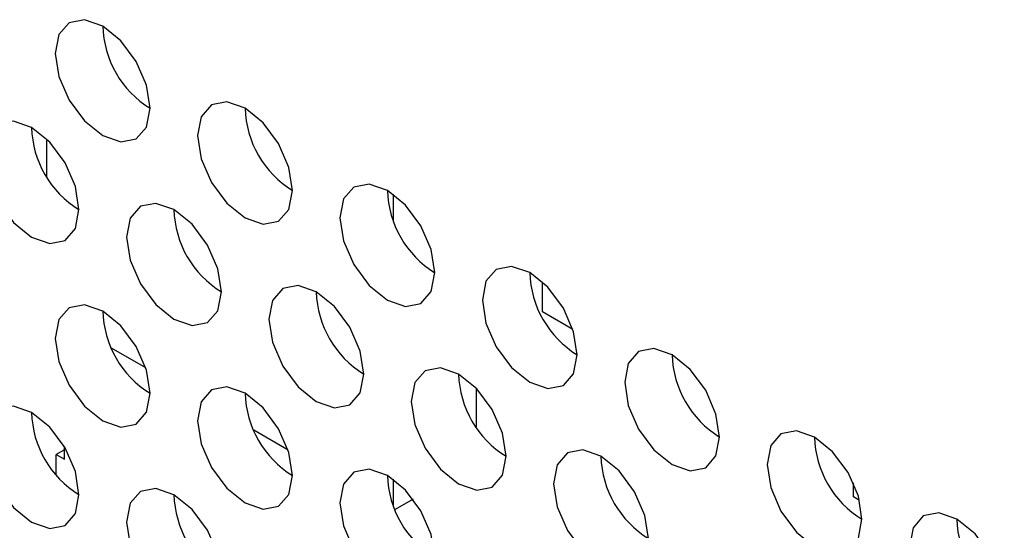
# Model space of a CAD drawing. Header units: millimetres. Extents: x 256 to 1374, y 313 to 1176.
# Tile 192 of 212: x 1167.06 to 1171.95, y 1022.23 to 1024.77. Entities that reach past the tile are written whole.
import ezdxf

# ---------------------------------------------------------------- set-up
doc = ezdxf.new("R2010")
doc.units = ezdxf.units.MM

msp = doc.modelspace()

# ---------------------------------------------------------------- linework, layer by layer
at = {"color": 7, "linetype": 'Continuous', "lineweight": 30}
for p, q in [((1167.1922, 1023.9876), (1167.1922, 1024.1729)), ((1168.9128, 1023.8997), (1168.9128, 1023.7723)), ((1169.6553, 1023.3148), (1169.6553, 1023.4629)), ((1169.8057, 1023.228), (1169.6553, 1023.3148)), ((1167.6843, 1023.0373), (1167.5141, 1023.1356)), ((1169.3253, 1022.9365), (1169.3253, 1022.7444)), ((1168.3914, 1022.6291), (1168.2212, 1022.7274)), ((1167.2806, 1022.6307), (1167.2393, 1022.6069)), ((1167.2806, 1022.5831), (1167.2806, 1022.6444)), ((1167.2393, 1022.5059), (1167.2393, 1022.6069)), ((1167.2393, 1022.6069), (1167.2806, 1022.5831)), ((1168.9128, 1022.4843), (1168.9128, 1022.357)), ((1171.1991, 1022.3963), (1171.1991, 1022.4654)), ((1169.0122, 1022.3855), (1168.9221, 1022.3335)), ((1171.2292, 1022.379), (1171.1991, 1022.3963))]:
    msp.add_line(p, q, dxfattribs=at)
at = {"color": 7, "linetype": 'Continuous', "lineweight": 30, "flags": 128}
for points in [[(1167.706, 1024.3261), (1167.6881, 1024.4406), (1167.637, 1024.5584), (1167.5605, 1024.6616), (1167.4703, 1024.7344), (1167.3801, 1024.7657), (1167.3036, 1024.7509), (1167.2525, 1024.692), (1167.2346, 1024.5983), (1167.2525, 1024.4837), (1167.3036, 1024.3659), (1167.3801, 1024.2628), (1167.4703, 1024.19), (1167.5605, 1024.1586), (1167.637, 1024.1735), (1167.6881, 1024.2323), (1167.706, 1024.3261)], [(1168.4131, 1023.9179), (1168.3952, 1024.0324), (1168.3441, 1024.1502), (1168.2676, 1024.2534), (1168.1774, 1024.3262), (1168.0872, 1024.3575), (1168.0107, 1024.3426), (1167.9596, 1024.2838), (1167.9417, 1024.19), (1167.9596, 1024.0755), (1168.0107, 1023.9577), (1168.0872, 1023.8546), (1168.1774, 1023.7818), (1168.2676, 1023.7504), (1168.3441, 1023.7653), (1168.3952, 1023.8241), (1168.4131, 1023.9179)], [(1167.3524, 1023.8225), (1167.3345, 1023.9371), (1167.2834, 1024.0549), (1167.2069, 1024.158), (1167.1167, 1024.2308), (1167.0265, 1024.2621), (1166.9501, 1024.2473), (1166.899, 1024.1885), (1166.881, 1024.0947), (1166.899, 1023.9802), (1166.9501, 1023.8624), (1167.0265, 1023.7592), (1167.1167, 1023.6864), (1167.2069, 1023.6551), (1167.2834, 1023.6699), (1167.3345, 1023.7287), (1167.3524, 1023.8225)], [(1169.1202, 1023.5097), (1169.1023, 1023.6242), (1169.0512, 1023.742), (1168.9747, 1023.8452), (1168.8845, 1023.918), (1168.7943, 1023.9493), (1168.7178, 1023.9344), (1168.6667, 1023.8756), (1168.6488, 1023.7818), (1168.6667, 1023.6673), (1168.7178, 1023.5495), (1168.7943, 1023.4464), (1168.8845, 1023.3736), (1168.9747, 1023.3422), (1169.0512, 1023.3571), (1169.1023, 1023.4159), (1169.1202, 1023.5097)], [(1168.0596, 1023.4143), (1168.0416, 1023.5289), (1167.9905, 1023.6467), (1167.914, 1023.7498), (1167.8238, 1023.8226), (1167.7336, 1023.8539), (1167.6572, 1023.8391), (1167.6061, 1023.7803), (1167.5881, 1023.6865), (1167.6061, 1023.572), (1167.6572, 1023.4542), (1167.7336, 1023.351), (1167.8238, 1023.2782), (1167.914, 1023.2469), (1167.9905, 1023.2617), (1168.0416, 1023.3205), (1168.0596, 1023.4143)], [(1169.8273, 1023.1015), (1169.8094, 1023.216), (1169.7583, 1023.3338), (1169.6818, 1023.437), (1169.5916, 1023.5097), (1169.5014, 1023.5411), (1169.4249, 1023.5262), (1169.3739, 1023.4674), (1169.3559, 1023.3736), (1169.3739, 1023.2591), (1169.4249, 1023.1413), (1169.5014, 1023.0382), (1169.5916, 1022.9654), (1169.6818, 1022.934), (1169.7583, 1022.9489), (1169.8094, 1023.0077), (1169.8273, 1023.1015)], [(1168.7667, 1023.0061), (1168.7487, 1023.1207), (1168.6976, 1023.2385), (1168.6212, 1023.3416), (1168.531, 1023.4144), (1168.4408, 1023.4457), (1168.3643, 1023.4309), (1168.3132, 1023.3721), (1168.2953, 1023.2783), (1168.3132, 1023.1638), (1168.3643, 1023.046), (1168.4408, 1022.9428), (1168.531, 1022.87), (1168.6212, 1022.8387), (1168.6976, 1022.8535), (1168.7487, 1022.9123), (1168.7667, 1023.0061)], [(1167.706, 1022.9108), (1167.6881, 1023.0253), (1167.637, 1023.1431), (1167.5605, 1023.2462), (1167.4703, 1023.319), (1167.3801, 1023.3504), (1167.3036, 1023.3355), (1167.2525, 1023.2767), (1167.2346, 1023.1829), (1167.2525, 1023.0684), (1167.3036, 1022.9506), (1167.3801, 1022.8474), (1167.4703, 1022.7747), (1167.5605, 1022.7433), (1167.637, 1022.7582), (1167.6881, 1022.817), (1167.706, 1022.9108)], [(1170.5344, 1022.6933), (1170.5165, 1022.8078), (1170.4654, 1022.9256), (1170.3889, 1023.0288), (1170.2987, 1023.1015), (1170.2085, 1023.1329), (1170.1321, 1023.118), (1170.081, 1023.0592), (1170.063, 1022.9654), (1170.081, 1022.8509), (1170.1321, 1022.7331), (1170.2085, 1022.63), (1170.2987, 1022.5572), (1170.3889, 1022.5258), (1170.4654, 1022.5407), (1170.5165, 1022.5995), (1170.5344, 1022.6933)], [(1169.4738, 1022.5979), (1169.4558, 1022.7124), (1169.4047, 1022.8302), (1169.3283, 1022.9334), (1169.2381, 1023.0062), (1169.1479, 1023.0375), (1169.0714, 1023.0227), (1169.0203, 1022.9639), (1169.0024, 1022.8701), (1169.0203, 1022.7555), (1169.0714, 1022.6377), (1169.1479, 1022.5346), (1169.2381, 1022.4618), (1169.3283, 1022.4305), (1169.4047, 1022.4453), (1169.4558, 1022.5041), (1169.4738, 1022.5979)], [(1168.4131, 1022.5026), (1168.3952, 1022.6171), (1168.3441, 1022.7349), (1168.2676, 1022.838), (1168.1774, 1022.9108), (1168.0872, 1022.9422), (1168.0107, 1022.9273), (1167.9596, 1022.8685), (1167.9417, 1022.7747), (1167.9596, 1022.6602), (1168.0107, 1022.5424), (1168.0872, 1022.4392), (1168.1774, 1022.3665), (1168.2676, 1022.3351), (1168.3441, 1022.35), (1168.3952, 1022.4088), (1168.4131, 1022.5026)], [(1167.3524, 1022.4072), (1167.3345, 1022.5217), (1167.2834, 1022.6395), (1167.2069, 1022.7427), (1167.1167, 1022.8155), (1167.0265, 1022.8468), (1166.9501, 1022.832), (1166.899, 1022.7731), (1166.881, 1022.6793), (1166.899, 1022.5648), (1166.9501, 1022.447), (1167.0265, 1022.3439), (1167.1167, 1022.2711), (1167.2069, 1022.2397), (1167.2834, 1022.2546), (1167.3345, 1022.3134), (1167.3524, 1022.4072)], [(1171.2415, 1022.2851), (1171.2236, 1022.3996), (1171.1725, 1022.5174), (1171.096, 1022.6206), (1171.0058, 1022.6933), (1170.9156, 1022.7247), (1170.8392, 1022.7098), (1170.7881, 1022.651), (1170.7701, 1022.5572), (1170.7881, 1022.4427), (1170.8392, 1022.3249), (1170.9156, 1022.2218), (1171.0058, 1022.149), (1171.096, 1022.1176), (1171.1725, 1022.1325), (1171.2236, 1022.1913), (1171.2415, 1022.2851)], [(1170.1809, 1022.1897), (1170.1629, 1022.3042), (1170.1118, 1022.422), (1170.0354, 1022.5252), (1169.9452, 1022.598), (1169.855, 1022.6293), (1169.7785, 1022.6145), (1169.7274, 1022.5557), (1169.7095, 1022.4619), (1169.7274, 1022.3473), (1169.7785, 1022.2295), (1169.855, 1022.1264), (1169.9452, 1022.0536), (1170.0354, 1022.0223), (1170.1118, 1022.0371), (1170.1629, 1022.0959), (1170.1809, 1022.1897)], [(1169.1202, 1022.0944), (1169.1023, 1022.2089), (1169.0512, 1022.3267), (1168.9747, 1022.4298), (1168.8845, 1022.5026), (1168.7943, 1022.534), (1168.7178, 1022.5191), (1168.6667, 1022.4603), (1168.6488, 1022.3665), (1168.6667, 1022.252), (1168.7178, 1022.1342), (1168.7943, 1022.031), (1168.8845, 1021.9583), (1168.9747, 1021.9269), (1169.0512, 1021.9418), (1169.1023, 1022.0006), (1169.1202, 1022.0944)], [(1168.0596, 1021.999), (1168.0416, 1022.1135), (1167.9905, 1022.2313), (1167.914, 1022.3345), (1167.8238, 1022.4072), (1167.7336, 1022.4386), (1167.6572, 1022.4237), (1167.6061, 1022.3649), (1167.5881, 1022.2711), (1167.6061, 1022.1566), (1167.6572, 1022.0388), (1167.7336, 1021.9357), (1167.8238, 1021.8629), (1167.914, 1021.8315), (1167.9905, 1021.8464), (1168.0416, 1021.9052), (1168.0596, 1021.999)], [(1171.9486, 1021.8769), (1171.9307, 1021.9914), (1171.8796, 1022.1092), (1171.8031, 1022.2123), (1171.7129, 1022.2851), (1171.6227, 1022.3165), (1171.5463, 1022.3016), (1171.4952, 1022.2428), (1171.4772, 1022.149), (1171.4952, 1022.0345), (1171.5463, 1021.9167), (1171.6227, 1021.8136), (1171.7129, 1021.7408), (1171.8031, 1021.7094), (1171.8796, 1021.7243), (1171.9307, 1021.7831), (1171.9486, 1021.8769)]]:
    msp.add_lwpolyline(points, dxfattribs=at)
at = {"color": 7, "linetype": 'Continuous', "lineweight": 30}
for centre, start, end in [((1167.9658, 1024.7482), 181.6017, 238.3928), ((1168.6729, 1024.34), 181.6017, 238.3928), ((1167.6122, 1024.2446), 181.6019, 238.3936), ((1169.38, 1023.9318), 181.6017, 238.3928), ((1168.3193, 1023.8364), 181.6019, 238.3936), ((1170.0871, 1023.5236), 181.6016, 238.3929), ((1169.0264, 1023.4282), 181.602, 238.3935), ((1167.9658, 1023.3329), 181.6016, 238.393), ((1170.7942, 1023.1154), 181.6016, 238.3929), ((1169.7335, 1023.02), 181.602, 238.3935), ((1168.6729, 1022.9247), 181.6015, 238.393), ((1167.6122, 1022.8293), 181.6019, 238.3936), ((1171.5013, 1022.7072), 181.6017, 238.3928), ((1170.4406, 1022.6118), 181.6019, 238.3936), ((1169.38, 1022.5165), 181.6015, 238.393), ((1168.3193, 1022.4211), 181.6019, 238.3936), ((1172.2084, 1022.299), 181.6016, 238.3929)]:
    msp.add_arc(centre, 0.4957, start, end, dxfattribs=at)

doc.saveas('drawing.dxf')
